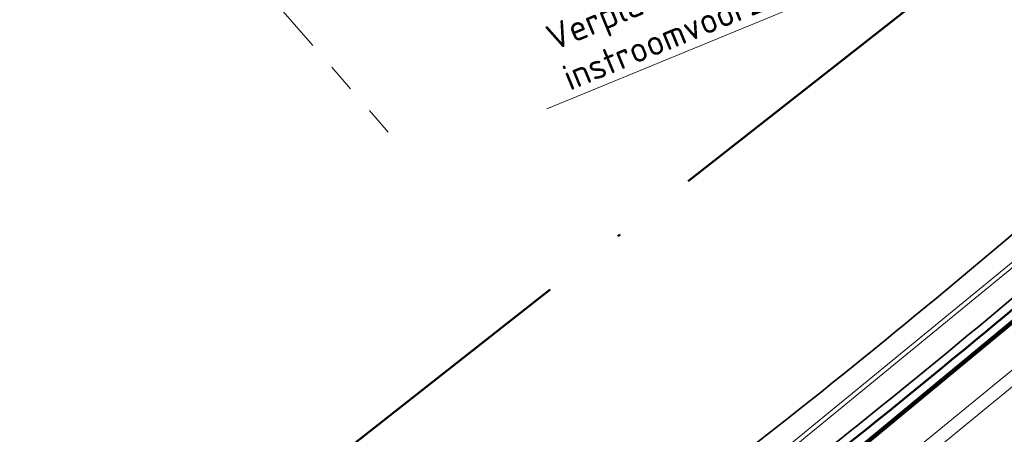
# Model space of a CAD drawing. Header units: metres. Extents: x 125342 to 129425, y 451189 to 457051.
# Tile 45 of 68: x 127572 to 127607, y 451797 to 451812. Entities that reach past the tile are written whole.
import ezdxf
from ezdxf import colors
from ezdxf.entities.mleader import LeaderData, LeaderLine
from ezdxf.enums import TextEntityAlignment as Align
from ezdxf.math import Vec2, Vec3

# ---------------------------------------------------------------- set-up
doc = ezdxf.new("R2010")
doc.units = ezdxf.units.M
for name, pattern in [('VW-3-3_STREEP', [6, 3, -3]), ('XX-CENTER', [8, 5, -1, 1, -1]), ('XX-PROJECTGRENS', [18, 12, -3, 0, -3])]:
    doc.linetypes.add(name, pattern=pattern)
for name, color, linetype, lineweight in [('N-WE-BV-GELEIDECONSTRUCTIE_GELEIDERAIL-G', 210, 'BV-GELEIDERAIL', 35), ('N-WE-GW-BERM-G', 90, 'Continuous', 35), ('N-WE-KG-GRENS_PROJECT_NIEUW-G', 7, 'XX-PROJECTGRENS', 50), ('N-WE-VH-KANTVERHARDING-G', 210, 'Continuous', 50), ('N-WE-VW-AANPIJLING-G', 7, 'Continuous', 18), ('N-WE-VW-MARKERING_LANGS_STREEP_33_015-G', 7, 'VW-3-3_STREEP', 13), ('X-XX-AL-T18', 7, 'Continuous', 18), ('X-XX-AL-VERWIJZING_DOORSNEDE-G', 7, 'XX-CENTER', 18)]:
    doc.layers.add(name, color=color, linetype=linetype, lineweight=lineweight)
doc.layers.add('X-XX-AL-TEKENBLAD_HULPLIJN-G', color=2, linetype='Continuous', lineweight=18, plot=False)
doc.styles.add('NLCS-ISO', font='NLCS-ISO.ttf')
doc.styles.add('NLCS-ISO-M500-T18', font='NLCS-ISO.ttf', dxfattribs={"height": 0.9})
doc.linetypes.add('BV-GELEIDERAIL', pattern='A,10,-3,[108,NLCS.shx,S=1,R=0,X=0,Y=0],-3', length=16)

# ---------------------------------------------------------------- blocks, each defined once
blk = doc.blocks.new('Locatie dwarsprofiel2')
at = {"layer": 'X-XX-AL-VERWIJZING_DOORSNEDE-G', "flags": 128}
blk.add_lwpolyline([(-50, 0), (-25, 0)], dxfattribs=at)
at = {"layer": 'X-XX-AL-VERWIJZING_DOORSNEDE-G', "linetype": 'Continuous', "style": 'NLCS-ISO'}
for tag, p in [('nummer1', (-50, -2)), ('nummer2', (50, -2))]:
    blk.add_attdef(tag, text='', height=5, dxfattribs=at).set_placement(p, align=Align.TOP_CENTER)

msp = doc.modelspace()

# ---------------------------------------------------------------- hatches: boundary and pattern name
at = {"layer": 'N-WE-VW-AANPIJLING-G'}
h = msp.add_hatch(dxfattribs=at)
h.set_pattern_fill('ANGLE', color=256)
h.set_pattern_definition([(0, (0, 0), (0, 6.985), [5.08, -1.905]), (90, (0, 0), (-6.985, 4.277078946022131e-16), [5.08, -1.905])])
edge = h.paths.add_edge_path()
edge.add_arc((127347.003243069, 452093.1934667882), 400.0000000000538, 306.5413564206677, 313.8590592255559)
edge.add_line((127624.1579552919, 451804.7749072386), (127653.7694738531, 451833.2299827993))
edge.add_arc((127861.6355080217, 451616.9160631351), 300.0000000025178, 126.83140560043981, 133.859059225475, ccw=False)
edge.add_line((127681.7967837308, 451857.0369352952), (127687.6140432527, 451861.1206436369))

# ---------------------------------------------------------------- linework, layer by layer
at = {"layer": 'N-WE-BV-GELEIDECONSTRUCTIE_GELEIDERAIL-G', "ltscale": 0.5, "flags": 128}
msp.add_lwpolyline([(127774.424, 451902.367), (127770.657, 451901.874, 0.01104404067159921), (127761.515, 451900.438, 0.02047140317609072), (127756.617, 451899.349, 0.0007383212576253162), (127745.829, 451896.463, 0.004776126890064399), (127744.004, 451895.955, 0.005581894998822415), (127735.375, 451893.367, 0.009596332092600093), (127730.498, 451891.742, 0.01487772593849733), (127725.114, 451889.647, 0.01024805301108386), (127716.3887866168, 451885.7360945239, 0.001509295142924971), (127705.678, 451880.423, 0.01440834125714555), (127701.821, 451878.355, 5.100742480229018e-05), (127693.1933041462, 451873.208839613), (127683.7230548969, 451866.9746290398), (127669.7979719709, 451857.6401910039), (127663.1681794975, 451852.9619461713), (127659.8678812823, 451850.5587718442), (127657.3081151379, 451848.6481391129), (127654.394281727, 451846.3217775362), (127653.2153049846, 451845.3778536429), (127652.0387303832, 451844.3558083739), (127644.9159997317, 451837.4089338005, -0.007200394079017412), (127634.4697263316, 451827.5100545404), (127627.2310894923, 451820.5292563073), (127626.9922764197, 451820.2995115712), (127621.859366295, 451815.3588081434), (127617.3616578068, 451811.0298029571), (127616.926875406, 451810.629768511, -1.597157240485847e-06), (127616.8049948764, 451810.5176919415, -0.02600405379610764), (127592.8033780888, 451790.6579986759), (127570.4508868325, 451773.9700068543, -0.0479087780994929), (127521.4676234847, 451744.2361151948, -0.02542787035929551), (127481.3645171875, 451726.6620309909)], format="xyb", dxfattribs=at)
at = {"layer": 'N-WE-GW-BERM-G', "flags": 128}
msp.add_lwpolyline([(127614.9665402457, 451811.1389500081, -0.0252221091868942), (127591.7877659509, 451792.0212796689), (127569.4338682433, 451775.3322378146, -0.04791880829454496), (127520.7177124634, 451745.7618204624, -0.02516385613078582), (127481.1967178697, 451728.4166536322, -0.02516385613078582)], format="xyb", dxfattribs=at)
at = {"layer": 'N-WE-KG-GRENS_PROJECT_NIEUW-G', "flags": 128}
msp.add_lwpolyline([(129300.8875286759, 452079.9253960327), (129283.995, 452089.514), (129278.327, 452084.13), (129270.394, 452078.618), (129261.786, 452073.43), (129251.682, 452069.279), (129241.757, 452065.997), (129236.3843849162, 452064.8097128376), (129223.5548357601, 452063.692303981), (129215.5065248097, 452063.0348856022), (129204.2644392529, 452064.5405040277), (129193.4545771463, 452065.9882360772), (129189.7247774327, 452066.4877568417), (129128.4975729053, 452077.6398933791), (129099.335, 452078.944), (129071.5627529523, 452076.5468653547), (128999.8263664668, 452072.1970337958), (128975.0275457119, 452071.1480566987), (128957.1026812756, 452070.3898443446), (128929.970778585, 452069.2421791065), (128904.305092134, 452066.7161041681), (128903.9157044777, 452070.6724006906), (128869.5822884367, 452068.1040678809), (128868.5792328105, 452063.2461948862), (128847.0418001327, 452060.2117995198), (128813.374189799, 452055.7660657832), (128787.6426230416, 452051.2825484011), (128753.1277772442, 452045.2686156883), (128723.6430488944, 452038.0726624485), (128700.7260128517, 452030.7472563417), (128678.4743211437, 452022.320405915), (128650.0016509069, 452010.5226722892), (128624.6487383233, 451998.0749169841), (128606.9920269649, 451989.4058371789), (128592.9682973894, 451982.5204762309), (128591.8198382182, 451985.0256724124), (128554.0260455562, 451968.2121587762), (128547.0702932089, 451965.1853423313), (128548.1007612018, 451962.8172832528), (128516.6584216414, 451945.5148252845), (128489.4287081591, 451933.0861133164), (128461.6697938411, 451923.5640024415), (128434.4580743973, 451913.8343322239), (128383.1552930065, 451904.4788493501), (128348.8438078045, 451901.1223951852), (128299.1895398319, 451899.9831324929), (128237.6886513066, 451900.9924918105), (128204.7593614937, 451901.5329309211), (128099.4001576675, 451903.2620977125), (128058.7357873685, 451903.9294858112), (128010.20759515, 451904.7259358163), (127955.6725795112, 451905.6209704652), (127901.3254299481, 451906.5129218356), (127901.4644408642, 451914.9829430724), (127870.6982523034, 451915.4878811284), (127870.6226486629, 451910.8813044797), (127844.0150085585, 451909.8645810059), (127816.0526787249, 451911.4389399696), (127797.7675487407, 451912.1854177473), (127780.9965, 451913.2815), (127756.714, 451904.453), (127736.3122937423, 451899.2232796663), (127714.5607166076, 451891.7865283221), (127704.8158274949, 451887.6559248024), (127690.2188955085, 451880.2880924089), (127665.6348448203, 451864.6389993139), (127643.4066461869, 451846.4757148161), (127620.254964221, 451826.8959226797), (127605.3324962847, 451813.5304108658), (127583.3636461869, 451796.2547148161), (127558.3846461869, 451778.8877148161), (127544.6666461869, 451769.3777148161), (127537.5436461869, 451764.6947148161), (127535.8326461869, 451763.5247148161), (127528.3796461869, 451759.2877148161), (127514.4876461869, 451751.9517148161), (127506.0856461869, 451747.6047148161), (127500.2376461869, 451745.2877148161), (127451.3796461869, 451723.7247148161), (127445.6136461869, 451720.7077148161), (127440.8576461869, 451718.9527148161), (127431.2456461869, 451715.5677148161), (127421.0596461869, 451712.1007148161), (127402.3156461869, 451705.4897148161), (127400.1036461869, 451704.7097148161), (127396.9546461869, 451703.5997148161), (127375.9836461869, 451696.5597148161), (127350.9066461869, 451687.8467148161), (127344.9276461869, 451685.8207148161), (127334.6436461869, 451682.3357148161), (127331.2786461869, 451681.3717148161), (127322.1086461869, 451678.7177148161), (127308.2016461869, 451674.9087148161), (127295.3366461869, 451671.7617148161), (127284.2476461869, 451668.5357148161), (127283.6246461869, 451668.3777148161), (127215.9591160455, 451654.2070142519), (127193.3736461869, 451648.2757148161), (127179.1746461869, 451643.7377148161), (127170.1426461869, 451639.9087148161), (127144.4246461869, 451625.9107148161), (127142.4366461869, 451624.8627148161), (127133.6066461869, 451620.8607148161), (127128.7806461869, 451618.7057148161), (127121.4616461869, 451615.9217148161), (127118.0496461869, 451614.7827148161), (127113.5666461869, 451613.2307148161), (127106.9366461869, 451611.5047148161), (127103.0594763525, 451610.0651157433), (127082.4804385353, 451606.8846244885), (127064.8625205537, 451603.4856363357), (127048.5896633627, 451600.3803133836), (127040.2988477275, 451598.941106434), (127011.9962531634, 451593.611250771), (127000.5024741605, 451591.5726950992), (126980.3821532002, 451588.2066734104), (126934.997760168, 451583.806429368), (126923.6360001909, 451582.4021630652), (126916.1791932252, 451581.6687314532), (126909.2788856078, 451580.940495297), (126901.1373360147, 451580.0707536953), (126889.2385751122, 451578.6935256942), (126884.5419534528, 451578.2042081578), (126876.3400479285, 451577.4734947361), (126867.1637089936, 451576.5750835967), (126859.0270348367, 451575.7876165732), (126850.4248778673, 451574.9049505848), (126789.6485201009, 451569.3183421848), (126769.053875, 451567.67), (126760.4451601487, 451567.9251844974), (126747.162, 451569.001), (126735.9547892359, 451567.6851540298), (126718.893161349, 451565.9577676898), (126694.2762347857, 451563.465453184), (126688.5767469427, 451562.8884146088), (126688.83, 451560.387), (126664.678, 451559.795), (126628.3884170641, 451563.478227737), (126629.0939029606, 451569.1402724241), (126618.0409029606, 451570.5322724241), (126599.5079029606, 451572.6962724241), (126597.158379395, 451567.5534467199), (126553.1461052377, 451572.8174077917), (126527.51125, 451574.453), (126502.0124167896, 451574.9391979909), (126458.6955739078, 451576.071781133), (126419.7738715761, 451575.2181800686), (126375.8194912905, 451571.6306740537), (126341.9380997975, 451564.8213565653), (126317.0042159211, 451560.3610012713), (126299.9642136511, 451558.1967642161), (126279.5895333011, 451557.6852529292), (126266.6729401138, 451558.6184306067), (126237.7846500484, 451561.8655771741), (126210.6158769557, 451565.3723321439), (126182.1407341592, 451569.1542048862), (126167.0493217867, 451571.2814966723), (126142.661, 451574.814), (126143.5875, 451582.4565), (126098.9031360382, 451586.8024370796), (126098.1065286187, 451580.613407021), (126042.456762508, 451586.2629729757), (126019.1116602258, 451592.5807004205), (126008.693, 451594.543), (126007.8771152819, 451596.4296336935), (125988.3225433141, 451598.9658148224), (125940.8933328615, 451602.9576355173), (125940.1427044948, 451597.2935800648), (125904.2241624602, 451592.554215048), (125883.3478676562, 451589.2340544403), (125867.7596029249, 451584.1565748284), (125840.5725360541, 451573.9040426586), (125815.6124458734, 451562.4969618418), (125792.5984083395, 451547.6075104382), (125769.3945983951, 451532.5952814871), (125724.3518728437, 451494.2535646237), (125705.1257897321, 451477.8941485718), (125677.6504736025, 451453.6751389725), (125637.404, 451414.8643286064), (125603.6019363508, 451385.0921074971), (125589.326014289, 451373.5882823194), (125575.3272843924, 451362.9579712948), (125559.5158561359, 451353.3875174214), (125546.6961533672, 451346.5534375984), (125524.566, 451334.165), (125505.5153265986, 451323.6152444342), (125480.5074664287, 451312.4625337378), (125459.4907412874, 451302.0182471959), (125419.0251367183, 451281.7339425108), (125397.8539998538, 451270.607211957), (125379.9680369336, 451260.5764361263), (125387.132, 451251.911), (125397.843065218, 451241.2381361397), (125406.22, 451247.537), (125422.044, 451258.841), (125433.646, 451266.945), (125447.293, 451274.062), (125455.671, 451278.211), (125469.618, 451285.401), (125492.119, 451296.913), (125497.059, 451299.283), (125499.409, 451300.481), (125505.688, 451303.681), (125521.893, 451311.957), (125529.216, 451315.512), (125530.093, 451315.953), (125540.102, 451320.995), (125550.362, 451326.383), (125553.218, 451328.024), (125559.848, 451331.725), (125566.273, 451335.586), (125568.481, 451336.772), (125575.661, 451341.479), (125585.505, 451348.194), (125591.157, 451352.36), (125596.349, 451356.113), (125601.205, 451359.623), (125616.987, 451372.353), (125621.336, 451376.001), (125632.021, 451385.237), (125655.056, 451406.147), (125668.787, 451418.589), (125674.144, 451423.457), (125681.79, 451430.61), (125688.026, 451436.198), (125694.465, 451442.084), (125697.029, 451444.368), (125706.888, 451453.384), (125715.59, 451461.506), (125729.569, 451473.671), (125734.222, 451477.993), (125745.059, 451487.552), (125759.466, 451499.952), (125767.881, 451507.688), (125777.82, 451515.85), (125783.489, 451520.433), (125790.532, 451525.392), (125798.181, 451530.726), (125798.325, 451530.827), (125805.894, 451535.261), (125805.8989158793, 451535.2527058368), (125805.894, 451535.261), (125813.792862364, 451539.7164235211), (125816.086, 451541.149), (125821.007, 451543.755), (125828.977, 451547.465), (125833.624, 451549.646), (125841.494, 451553.256), (125851.862, 451557.868), (125863.23, 451562.182), (125870.826, 451565.016), (125885.394, 451569.409), (125889.467, 451570.614), (125895.915, 451572.146), (125908.835, 451574.987), (125913.908, 451575.793), (125913.9082408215, 451575.7914002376), (125913.908, 451575.793), (125923.48, 451577.079), (125928.829, 451577.885), (125937.027, 451578.444), (125948.775, 451579.308), (125956.174, 451579.291), (125968.672, 451579.181), (125980.073, 451577.868), (125988.37, 451576.862), (125990.698, 451576.58), (125999.5440580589, 451575.4338063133), (126001.454, 451575.177), (126006.2476897, 451574.4799253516), (126012.908, 451573.508), (126047.193, 451569.701), (126049.868, 451569.403), (126066.623, 451567.312), (126093.743801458, 451562.1545350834), (126191.5114125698, 451547.8010100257), (126240.9363245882, 451544.9737542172), (126251.0935, 451543.8055), (126272.7330048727, 451541.9483287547), (126292.239, 451540.907), (126311.9232444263, 451543.2236220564), (126337.52, 451547.637), (126360.272, 451552.103), (126375.299, 451554.538), (126378.023, 451554.891), (126382.275, 451555.443), (126382.925, 451555.418), (126395.227, 451557.101), (126401.975, 451557.737), (126406.343, 451558.149), (126409.654, 451558.461), (126415.08, 451558.939), (126435.009, 451560.077), (126454.763, 451560.213), (126475.117, 451560.1), (126490.796, 451559.735), (126493.972, 451559.786), (126512.701, 451559.622), (126516.5685156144, 451559.3627402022), (126528.63, 451558.681), (126541.308, 451558.264), (126547.86, 451557.942), (126560.613, 451556.399), (126578.244, 451554.308), (126583.045, 451553.686), (126587.696, 451553.038), (126602.951, 451551.297), (126610.0649587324, 451550.3300431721), (126617.18, 451549.579), (126632.46, 451547.762), (126641.312, 451546.817), (126650.915, 451545.647), (126655.597, 451545.355), (126664.393, 451544.805), (126668.119, 451544.457), (126676.596, 451544.612), (126689.224, 451544.87), (126693.449, 451545.422), (126712.953, 451546.86), (126730.456, 451548.571), (126740.682, 451549.427), (126744.248, 451549.78), (126746.2563934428, 451549.9151471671), (126763.238, 451548.691), (126774.74, 451549.348), (126778.7159761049, 451549.606881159), (126780.941, 451549.752), (126789.567, 451551.332), (126815.394, 451556.05), (126825.771, 451557.007), (126846.9, 451558.695), (126866.953, 451560.333), (126896.633, 451562.727), (126901.234, 451563.03), (126907.51, 451563.634), (126922.612, 451565.093), (126939.94, 451566.804), (126942.79, 451567.156), (126954.978, 451568.872), (126958.143, 451569.317), (126982.996, 451572.833), (126996.907, 451574.905), (126997.498, 451574.993), (126999.948, 451575.469), (127001.91, 451575.827), (127005.429, 451576.47), (127013.955, 451578.199), (127018.225, 451579.066), (127027.007, 451580.69), (127042.002, 451583.386), (127058.992, 451586.529), (127069.599, 451588.124), (127084.599, 451590.369), (127105.1553532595, 451594.2000606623), (127124.0782297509, 451599.5904777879), (127167.5094929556, 451620.3731127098), (127183.5716516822, 451626.9593681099), (127206.788, 451633.721), (127358.7719106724, 451670.9382613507), (127386.3116655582, 451680.5836607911), (127472.661609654, 451709.8244299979), (127498.9354463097, 451718.9760711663), (127534.9255338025, 451729.4231599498), (127544.0727526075, 451734.4879302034), (127565.6314455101, 451741.730491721), (127573.7899000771, 451738.6747580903), (127587.7524257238, 451732.0983260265), (127595.5670050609, 451740.8338136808), (127593.609, 451748.631), (127601.029, 451761.122), (127608.016, 451771.346), (127632.855, 451795.825), (127636.7108847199, 451801.8152299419), (127640.1068499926, 451807.1047265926), (127648.005, 451814.038), (127662.2750630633, 451832.0478549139), (127682.8107266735, 451847.2446239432), (127701.16187894, 451859.55504025), (127727.1310082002, 451868.9826132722), (127744.7598744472, 451875.5519224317), (127780.2702701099, 451880.5012861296), (127823.149435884, 451882.3), (127833.7084500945, 451883.2531743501), (127842.120679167, 451884.2464778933), (127861.5805, 451884.694), (127871.9505863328, 451884.9349074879), (127924.0433317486, 451882.7259812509), (127930.4885479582, 451882.6920104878), (127938.3055166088, 451882.6774624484), (127952.5125733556, 451882.7487867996), (127977.3799714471, 451882.2207127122), (128016.043778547, 451881.5717159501), (128035.5847369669, 451881.1548661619), (128064.4509415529, 451880.5686386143), (128076.2783147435, 451880.3826327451), (128082.1779195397, 451880.2639224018), (128114.9340150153, 451879.5128743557), (128137.905720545, 451879.0747273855), (128160.132994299, 451878.6467413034), (128176.8475092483, 451878.3306556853), (128198.5869093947, 451877.9536834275), (128210.4887316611, 451877.719084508), (128217.0855415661, 451877.5451531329), (128221.02833242, 451877.4588951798), (128248.2471535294, 451876.9018374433), (128265.6151494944, 451876.5459399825), (128278.5163250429, 451876.2499359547), (128292.3650592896, 451875.9673700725), (128306.9434459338, 451875.8351398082), (128325.7768192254, 451875.6899847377), (128331.7823586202, 451875.3058869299), (128335.0901086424, 451874.9970600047), (128343.0694728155, 451874.0898682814), (128353.2006838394, 451872.3309569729), (128359.52748611, 451871.0794266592), (128362.3594597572, 451870.3317704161), (128365.0495653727, 451869.580486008), (128376.5085984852, 451866.990998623), (128388.5282589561, 451868.035484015), (128398.6814638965, 451872.4372228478), (128399.6520351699, 451881.3152855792), (128398.233521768, 451888.2536317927), (128433.2092714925, 451896.6477960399), (128469.6429477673, 451907.2917538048), (128491.5023076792, 451915.2894771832), (128510.5765617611, 451923.5796514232), (128527.2709594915, 451930.8354772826), (128544.9862198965, 451939.6961253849), (128566.8784273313, 451950.6459585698), (128585.3075867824, 451959.8636778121), (128590.1259726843, 451939.7508126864), (128590.5526551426, 451937.9697584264), (128608.8286813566, 451944.5431450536), (128637.3071835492, 451954.7860831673), (128628.7398935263, 451975.6296944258), (128639.6401350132, 451980.7250630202), (128646.0541916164, 451986.4886775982), (128650.3413502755, 451990.3410804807), (128668.3150900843, 451998.8444804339), (128696.9039301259, 452010.1463264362), (128718.8877199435, 452018.8370395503), (128757.5958469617, 452029.550693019), (128784.9, 452036.566), (128820.01, 452039.825), (128838.7069807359, 452040.859430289), (128861.2702565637, 452043.1830396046), (128860.4996302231, 452030.8956561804), (128859.8637542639, 452026.7017872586), (128882.2409306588, 452028.2771861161), (128900.7959385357, 452029.4899778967), (128909.8093699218, 452034.3870521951, 0.005000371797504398), (128910.1414564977, 452034.5718027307), (128916.7319273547, 452038.3250895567), (128921.7694364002, 452040.7852464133), (128922.845318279, 452041.2798577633), (128927.3279887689, 452043.0902546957), (128929.6971082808, 452043.8403420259), (128930.1496091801, 452043.9422165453), (128937.1874099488, 452045.2247884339), (128940.4348294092, 452045.6988642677), (128946.0967711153, 452046.2412217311), (128948.6761794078, 452046.474098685, -0.0007129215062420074), (128948.6932223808, 452046.4756128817), (128999.8709868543, 452050.9490046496), (129022.8836807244, 452053.0293118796), (129027.4709412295, 452053.4556918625), (129029.3440344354, 452053.6297934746), (129035.56198236, 452054.0383445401, -0.0002959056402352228), (129054.0092832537, 452055.6324665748, -0.02063119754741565), (129088.2432460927, 452057.1518221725, 0.002468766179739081), (129115.7231484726, 452056.8551560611, -0.02747392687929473), (129126.245705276, 452056.2146812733), (129146.3095054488, 452053.8823592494), (129195.5365411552, 452045.1103666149, 0.01830557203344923), (129226.5235711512, 452040.7519391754, 0.001808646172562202), (129229.6010452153, 452040.444677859, 0.003318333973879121), (129231.2067116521, 452040.3109427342, 0.009794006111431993), (129236.590161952, 452040.0041393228, 0.03306507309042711), (129246.9595875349, 452040.0127738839, 0.06418772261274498), (129266.0512192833, 452043.7340416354), (129267.3087041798, 452044.0707798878), (129271.0822144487, 452045.2764870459), (129283.3103238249, 452053.0071392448), (129286.0036989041, 452055.5206274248), (129286.6312473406, 452056.2190080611), (129287.8877602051, 452057.6278369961), (129292.088, 452064.711), (129300.8875286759, 452079.9253960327)], format="xyb", close=True, dxfattribs=at)
at = {"layer": 'N-WE-VH-KANTVERHARDING-G', "flags": 128}
msp.add_lwpolyline([(127683.8900968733, 451866.7254363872), (127669.9680000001, 451857.393), (127663.3429686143, 451852.7181147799), (127660.0459078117, 451850.3172978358), (127657.4914760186, 451848.4106467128), (127654.5816198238, 451846.0874604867), (127653.4075, 451845.1474251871), (127652.242, 451844.135), (127645.1254639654, 451837.1941671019, -0.007198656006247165), (127634.6754762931, 451827.2916992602), (127627.4392089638, 451820.3131861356), (127627.2002639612, 451820.0833144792), (127622.0674129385, 451815.1426679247), (127617.5672668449, 451810.8113165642), (127617.1300018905, 451810.4089979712, -0.02614200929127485), (127592.9826041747, 451790.4174199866), (127570.6303607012, 451773.7296131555, -0.04790701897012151), (127521.5999616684, 451743.9668735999, -0.03399741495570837), (127467.5768435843, 451721.3876666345), (127465.3285390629, 451720.6252747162)], format="xyb", dxfattribs=at)
at = {"layer": 'N-WE-VW-MARKERING_LANGS_STREEP_33_015-G', "const_width": 0.15, "flags": 128}
msp.add_lwpolyline([(127684.1244415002, 451866.3768410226), (127670.1805350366, 451857.0840112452), (127663.5614550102, 451852.4133255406), (127660.2684409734, 451850.0154553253), (127657.7206771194, 451848.1137812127), (127654.8157924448, 451845.7945641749), (127653.6477437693, 451844.8593896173), (127652.4960870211, 451843.8589895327), (127645.3872942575, 451836.9257087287, -0.007196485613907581), (127634.9326648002, 451827.0187561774), (127627.6993583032, 451820.043098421), (127627.460248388, 451819.8130681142), (127622.3274712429, 451814.8724926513), (127617.8242781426, 451810.5382085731), (127617.3839099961, 451810.1330347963, -0.02614168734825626), (127593.2066369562, 451790.1166967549), (127570.8547030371, 451773.4291210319, -0.0479048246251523), (127521.7653847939, 451743.6303218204, -0.02215749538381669), (127483.6708275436, 451726.7307198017), (127481.7386243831, 451725.9916504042), (127480.3134855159, 451725.5223525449), (127465.3182810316, 451720.4661302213, -0.02418127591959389)], format="xyb", dxfattribs=at)
at = {"layer": 'X-XX-AL-TEKENBLAD_HULPLIJN-G', "flags": 128}
for points in [[(127577.0330115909, 451778.8358880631), (127589.2771073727, 451788.6042035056), (127613.3649081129, 451808.368333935)], [(127613.4600549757, 451808.2523724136), (127589.3714586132, 451788.487589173), (127577.1211305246, 451778.7143016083)], [(127578.7366442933, 451776.4852165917), (127591.1012313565, 451786.3496597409), (127615.2044141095, 451806.1264111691)], [(127614.4211772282, 451804.9016727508), (127591.3842850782, 451785.9998167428), (127579.0010010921, 451776.1204572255)]]:
    msp.add_lwpolyline(points, dxfattribs=at)

# ---------------------------------------------------------------- block references
at = {"layer": 'X-XX-AL-VERWIJZING_DOORSNEDE-G', "rotation": 311.0395342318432}
msp.add_blockref('Locatie dwarsprofiel2', (127601.680862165, 451788.8119274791), dxfattribs=at)

# ---------------------------------------------------------------- next in the draw order: leaders
at = {"layer": 'X-XX-AL-T18'}
ml = msp.add_multileader_mtext('Standard', dxfattribs=at)
ml.set_content('Verplaatsen kolk met instroomvoorziening', color=7, style='NLCS-ISO-M500-T18')
ml.set_leader_properties(color=256, lineweight=-1)
ml.build(insert=Vec2(0, 0))
ml.multileader.update_dxf_attribs({"text_left_attachment_type": 5, "text_right_attachment_type": 5, "dogleg_length": 0.9000000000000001, "arrow_head_size": 0.8999999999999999})
ctx = ml.context
ctx.base_point, ctx.char_height, ctx.arrow_head_size, ctx.landing_gap_size, ctx.plane_origin, ctx.plane_x_axis, ctx.plane_y_axis = Vec3(127591.2683641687, 451808.6750118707), 0.9, 0.8999999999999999, 0.45, Vec3(127607.5893659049, 451834.0260314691), Vec3(0.9245460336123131, 0.3810703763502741), Vec3(-0.3810703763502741, 0.9245460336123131)
ctx.left_attachment, ctx.right_attachment = 5, 5
notes = []
notes.append((ctx, [(0, (1, 1, 0), (127603.8329447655, 451813.8537582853), (-0.9245460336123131, -0.3810703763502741), 0.9000000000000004, [(0, [(127614.6897597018, 451808.8132027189)], 0, [])])]))
ctx.mtext.insert, ctx.mtext.text_direction, ctx.mtext.rotation, ctx.mtext.width, ctx.mtext.flow_direction = Vec3(127590.666951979, 451811.3150314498), Vec3(0.9245460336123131, 0.3810703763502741), 0.3909537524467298, 12.64037775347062, 5
ctx.mtext.has_bg_fill, ctx.mtext.bg_color, ctx.mtext.bg_scale_factor, ctx.mtext.bg_transparency, ctx.mtext.use_window_bg_color = 1, -1027028792, 1.5, 0, 1
for ctx, leaders in notes:
    for number, flags, end, landing, length, lines in leaders:
        leader = LeaderData()
        leader.index, (leader.has_last_leader_line, leader.has_dogleg_vector, leader.attachment_direction) = number, flags
        leader.last_leader_point, leader.dogleg_vector, leader.dogleg_length = Vec3(end), Vec3(landing), length
        for number, points, colour, breaks in lines:
            line = LeaderLine()
            line.index, line.vertices, line.color, line.breaks = number, Vec3.list(points), colors.encode_raw_color(colour), breaks
            leader.lines.append(line)
        ctx.leaders.append(leader)

doc.saveas('drawing.dxf')
